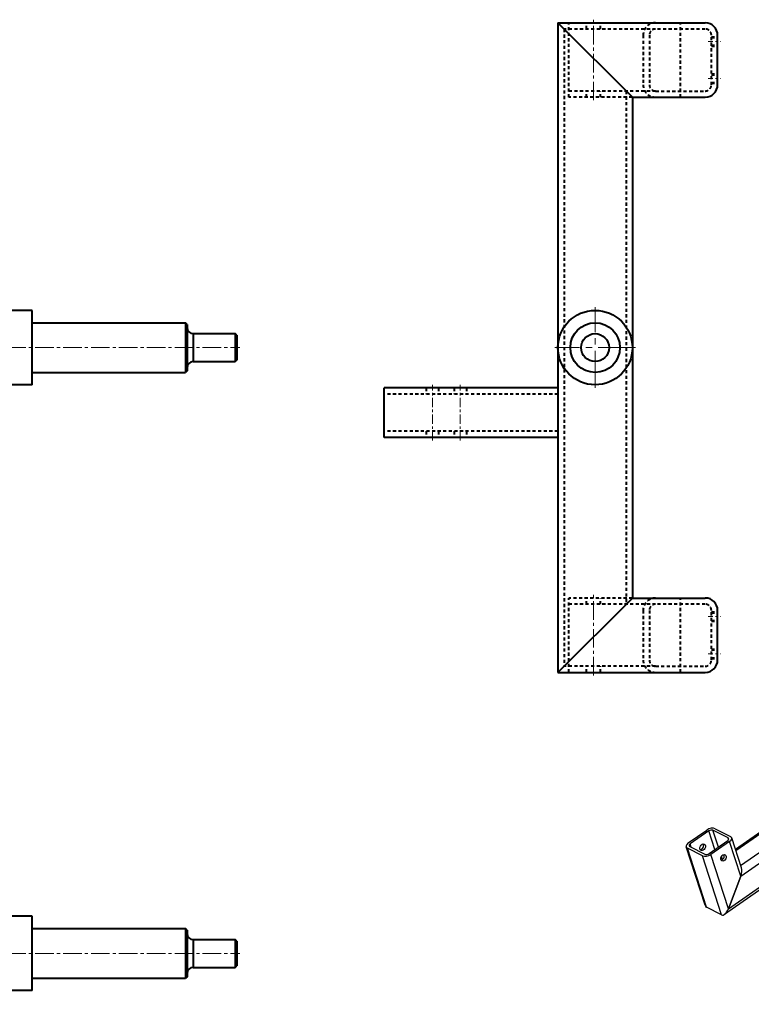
# Model space of a CAD drawing. Header units: inches. Extents: x 0 to 248, y 0 to 191.
# Tile 2 of 41: x 39 to 68, y 16 to 56. Entities that reach past the tile are written whole.
import ezdxf

# ---------------------------------------------------------------- set-up
doc = ezdxf.new("R2010")
doc.units = ezdxf.units.IN
doc.header["$MEASUREMENT"] = 0
doc.linetypes.add('CENTER2', pattern=[1.125, 0.75, -0.125, 0.125, -0.125])
doc.linetypes.add('HIDDEN2', pattern=[0.1875, 0.125, -0.0625])
doc.layers.get('0').update_dxf_attribs({"lineweight": 40})
doc.layers.add('CENTER', color=1, linetype='CENTER2', lineweight=20)
doc.layers.add('convert', color=3, linetype='Continuous')
doc.layers.add('PV-DF4', color=7, linetype='Continuous')

# ---------------------------------------------------------------- blocks, each defined once
blk = doc.blocks.new('*U12')
at = {"layer": 'PV-DF4'}
for p, q in [((28.078, 28.41), (29.016, 29.064)), ((29.168, 28.986), (28.231, 28.333)), ((29.458, 28.088), (29.168, 28.986)), ((29.604, 28.189), (29.338, 29.013)), ((30.1, 28.627), (29.338, 29.013)), ((29.526, 29.144), (30.288, 28.758)), ((30.121, 28.563), (30.1, 28.627)), ((32.157, 23.115), (30.364, 28.677)), ((22.115, 28.246), (20.615, 27.201)), ((22.115, 28.246), (20.615, 27.201)), ((29.064, 24.725), (22.115, 28.246)), ((28.976, 24.998), (22.594, 28.232)), ((29.744, 22.618), (27.95, 28.179)), ((29.819, 22.537), (28.026, 28.098)), ((28.788, 27.712), (28.026, 28.098)), ((28.213, 28.229), (28.975, 27.843)), ((28.274, 28.198), (28.231, 28.333)), ((29.145, 27.87), (30.083, 28.523)), ((30.235, 28.446), (29.298, 27.792)), ((31.092, 22.23), (29.298, 27.792)), ((32.029, 22.884), (30.235, 28.446)), ((31.557, 24.975), (35.725, 27.879)), ((37.428, 28.533), (36.25, 27.712)), ((37.614, 28.523), (37.544, 28.543)), ((38.127, 27.788), (38.121, 27.716)), ((36.584, 19.109), (20.615, 27.201)), ((30.582, 22.15), (28.788, 27.712)), ((38.071, 27.61), (36.893, 26.789)), ((20.51, 26.688), (21.341, 24.111)), ((36.032, 18.604), (20.673, 26.388)), ((22.405, 24.18), (20.673, 26.388)), ((21.426, 24.054), (20.673, 26.388)), ((20.673, 26.388), (22.405, 24.18)), ((30.164, 26.451), (30.098, 26.657)), ((32.553, 23.231), (36.868, 26.239)), ((30.453, 25.557), (30.386, 25.763)), ((21.34, 24.116), (15.831, 20.277)), ((15.989, 20.264), (21.426, 24.054)), ((21.426, 24.054), (22.646, 23.436)), ((21.426, 24.054), (22.646, 23.436)), ((35.325, 17.633), (22.405, 24.18)), ((22.646, 23.436), (22.405, 24.18)), ((35.288, 17.543), (22.735, 23.904)), ((17.208, 19.646), (22.646, 23.436)), ((17.641, 19.094), (23.454, 23.145)), ((23.301, 23.617), (23.454, 23.145)), ((25.123, 22.694), (23.454, 23.145)), ((23.454, 23.145), (25.123, 22.694)), ((38.314, 20.266), (32.053, 23.438)), ((38.084, 20.154), (32.141, 23.166)), ((25.6, 22.452), (9.398, 11.16)), ((9.716, 11.625), (25.399, 22.554)), ((30.582, 22.15), (29.819, 22.537)), ((32.029, 22.884), (31.092, 22.23)), ((16.068, 19.227), (15.812, 20.021)), ((15.964, 19.944), (16.102, 20.04)), ((15.964, 19.944), (16.22, 19.149)), ((15.989, 20.264), (17.208, 19.646)), ((17.272, 19.447), (16.053, 20.065)), ((38.084, 20.154), (36.584, 19.109)), ((38.084, 20.154), (36.584, 19.109)), ((39.606, 15.436), (38.084, 20.154)), ((39.889, 15.397), (38.321, 20.258)), ((14.271, 17.975), (16.068, 19.227)), ((16.22, 19.149), (14.424, 17.897)), ((17.518, 19.081), (14.995, 17.322)), ((16.22, 19.149), (16.068, 19.227)), ((17.745, 18.377), (17.489, 19.171)), ((17.641, 19.094), (17.897, 18.3)), ((36.584, 19.109), (37.401, 16.576)), ((13.206, 18.448), (10.281, 16.409)), ((10.313, 16.309), (13.364, 18.435)), ((14.583, 17.817), (13.364, 18.435)), ((17.63, 18.732), (15.11, 16.975)), ((15.224, 16.62), (17.745, 18.377)), ((17.897, 18.3), (15.272, 16.47)), ((17.897, 18.3), (17.745, 18.377)), ((35.325, 17.633), (36.032, 18.604)), ((36.032, 18.604), (35.325, 17.633)), ((36.032, 18.604), (36.785, 16.27)), ((6.477, 16.922), (7.977, 17.967)), ((8.13, 17.89), (6.63, 16.845)), ((8.613, 16.392), (8.13, 17.89)), ((8.905, 16.595), (8.47, 17.943)), ((9.689, 17.325), (8.47, 17.943)), ((8.657, 18.074), (9.877, 17.456)), ((10.7, 15.11), (14.583, 17.817)), ((35.481, 16.946), (35.287, 17.548)), ((35.325, 17.633), (35.566, 16.888)), ((6.717, 16.575), (6.63, 16.845)), ((8.154, 16.072), (9.654, 17.117)), ((9.807, 17.04), (8.307, 15.995)), ((9.73, 17.198), (9.689, 17.325)), ((10.704, 14.259), (9.807, 17.04)), ((10.763, 14.915), (9.978, 17.348)), ((10.704, 14.259), (15.016, 17.265)), ((15.272, 16.47), (15.016, 17.265)), ((29.97, 13.112), (35.479, 16.951)), ((30.128, 13.099), (35.566, 16.888)), ((35.566, 16.888), (36.785, 16.27)), ((35.566, 16.888), (36.785, 16.27)), ((7.828, 11.897), (6.306, 16.614)), ((7.945, 11.739), (6.407, 16.506)), ((7.627, 15.888), (6.407, 16.506)), ((6.595, 16.637), (7.814, 16.019)), ((9.164, 11.121), (7.627, 15.888)), ((9.716, 11.625), (8.307, 15.995)), ((31.348, 12.481), (36.785, 16.27)), ((31.781, 11.929), (37.593, 15.98)), ((37.401, 16.576), (37.593, 15.98)), ((37.593, 15.98), (39.606, 15.436)), ((39.606, 15.436), (37.593, 15.98)), ((9.233, 15.577), (9.147, 15.845)), ((23.537, 3.995), (39.886, 15.389)), ((23.856, 4.46), (39.606, 15.436)), ((9.716, 11.625), (10.704, 14.259)), ((10.704, 14.259), (9.716, 11.625)), ((30.208, 12.062), (29.951, 12.856)), ((30.104, 12.779), (30.242, 12.875)), ((30.104, 12.779), (30.36, 11.984)), ((30.128, 13.099), (31.348, 12.481)), ((31.412, 12.282), (30.192, 12.9)), ((28.411, 10.81), (30.208, 12.062)), ((30.36, 11.984), (28.563, 10.732)), ((29.135, 10.157), (31.657, 11.916)), ((30.208, 12.062), (30.36, 11.984)), ((31.884, 11.212), (31.628, 12.006)), ((31.781, 11.929), (32.037, 11.135)), ((9.164, 11.121), (7.945, 11.739)), ((9.164, 11.121), (7.945, 11.739)), ((24.42, 9.244), (27.345, 11.282)), ((24.453, 9.144), (27.503, 11.27)), ((28.723, 10.652), (27.503, 11.27)), ((29.249, 9.81), (31.77, 11.567)), ((29.364, 9.455), (31.884, 11.212)), ((32.037, 11.135), (29.412, 9.305)), ((31.884, 11.212), (32.037, 11.135)), ((20.617, 9.757), (22.117, 10.802)), ((22.269, 10.725), (20.769, 9.68)), ((22.753, 9.227), (22.269, 10.725)), ((23.044, 9.43), (22.609, 10.778)), ((23.829, 10.16), (22.609, 10.778)), ((22.797, 10.909), (24.016, 10.291)), ((24.839, 7.945), (28.723, 10.652)), ((20.856, 9.41), (20.769, 9.68)), ((22.294, 8.907), (23.794, 9.952)), ((23.946, 9.875), (22.446, 8.83)), ((23.87, 10.033), (23.829, 10.16)), ((24.843, 7.094), (23.946, 9.875)), ((24.117, 10.183), (24.902, 7.75)), ((24.843, 7.094), (29.156, 10.1)), ((29.412, 9.305), (29.156, 10.1)), ((20.446, 9.449), (21.967, 4.732)), ((22.084, 4.574), (20.547, 9.341)), ((21.766, 8.723), (20.547, 9.341)), ((20.734, 9.472), (21.954, 8.854)), ((23.856, 4.46), (22.446, 8.83)), ((23.304, 3.956), (21.766, 8.723)), ((23.372, 8.412), (23.286, 8.68)), ((24.843, 7.094), (23.856, 4.46)), ((23.856, 4.46), (24.843, 7.094)), ((23.304, 3.956), (22.084, 4.574)), ((23.304, 3.956), (22.084, 4.574))]:
    blk.add_line(p, q, dxfattribs=at)
for centre, major_axis, ratio, start_param, end_param in [((29.244, 28.948), (0.357, 0.115), 0.550485, 0.506953, 2.077749), ((29.244, 28.948), (-0.119, -0.038), 0.550485, 3.648545, 5.219342), ((30.007, 28.562), (0.119, 0.038), 0.550485, 5.219342, 6.790138), ((30.007, 28.562), (0.357, 0.115), 0.550485, 5.219342, 6.790138), ((37.75, 28.072), (-0.322, 0.461), 0.40533, 4.066174, 6.283185), ((22.548, 27.694), (-0.456, 0.534), 0.649097, 5.283208, 6.219319), ((22.548, 27.694), (-0.456, 0.534), 0.649097, 5.283208, 6.219319), ((28.307, 28.294), (-0.357, -0.115), 0.550485, 5.219342, 6.790138), ((28.307, 28.294), (-0.119, -0.038), 0.550485, 5.219342, 6.790138), ((29.069, 27.908), (-0.357, -0.115), 0.550485, 0.506953, 2.077749), ((29.069, 27.908), (0.119, 0.038), 0.550485, 3.648545, 5.219342), ((36.297, 27.059), (-0.572, 0.82), 0.40533, 3.141593, 6.283185), ((37.797, 28.104), (0.286, -0.41), 0.40533, 0.924581, 2.68222), ((37.75, 28.072), (-0.322, 0.461), 0.40533, 3.141593, 4.066174), ((37.797, 28.104), (0.286, -0.41), 0.40533, 0.459372, 0.924581), ((21.048, 26.649), (-0.456, 0.534), 0.649097, 6.219319, 7.790116), ((21.048, 26.649), (-0.456, 0.534), 0.649097, 6.219319, 7.790116), ((36.484, 27.19), (-0.322, 0.461), 0.40533, 3.756006, 5.668771), ((30.111, 26.657), (0.113, 0.223), 0.729845, 3.628989, 5.795788), ((30.399, 25.763), (0.113, 0.223), 0.729845, 3.628989, 5.795788), ((31.609, 23.792), (-0.858, 1.231), 0.40533, 4.066174, 5.19158), ((21.929, 23.918), (-0.588, 0.198), 0.094253, 0.069631, 0.576584), ((21.929, 23.918), (-0.588, 0.198), 0.094253, 0.069631, 0.576584), ((22.78, 24.442), (0.456, -0.534), 0.649097, 4.648523, 5.283208), ((22.78, 24.442), (0.456, -0.534), 0.649097, 4.648523, 5.283208), ((23.149, 23.3), (-0.588, 0.198), 0.094253, 0.576584, 2.14738), ((23.149, 23.3), (-0.588, 0.198), 0.094253, 0.576584, 2.14738), ((31.8, 23), (0.357, 0.115), 0.550485, 5.219342, 6.283185), ((31.609, 23.792), (-0.858, 1.231), 0.40533, 3.936548, 4.066174), ((30.101, 22.733), (-0.357, -0.115), 0.550485, 0, 0.506953), ((30.863, 22.346), (-0.357, -0.115), 0.550485, 0.506953, 2.077749), ((16.117, 19.867), (-0.286, 0.41), 0.40533, 5.63697, 7.207766), ((16.117, 19.867), (-0.143, 0.205), 0.40533, 5.63697, 7.207766), ((37.907, 19.911), (0.411, 0.351), 0.153438, 6.219319, 7.283163), ((37.907, 19.911), (0.411, 0.351), 0.153438, 6.219319, 7.283163), ((17.336, 19.249), (0.286, -0.41), 0.40533, 0.924581, 2.495377), ((17.336, 19.249), (-0.143, 0.205), 0.40533, 4.066174, 5.63697), ((36.407, 18.866), (0.411, 0.351), 0.153438, 0.999978, 2.570774), ((36.407, 18.866), (0.411, 0.351), 0.153438, 0.999978, 2.570774), ((13.492, 18.037), (-0.286, 0.41), 0.40533, 5.63697, 6.283185), ((8.282, 17.813), (0.476, 0.153), 0.550485, 0.506953, 2.077749), ((8.282, 17.813), (-0.238, -0.077), 0.550485, 3.648545, 5.219342), ((14.711, 17.419), (-0.286, 0.41), 0.40533, 4.066174, 5.63697), ((35.7, 17.895), (-0.411, -0.351), 0.153438, 5.712367, 6.219319), ((35.7, 17.895), (-0.411, -0.351), 0.153438, 5.712367, 6.219319), ((6.782, 16.767), (-0.476, -0.153), 0.550485, 5.219342, 6.790138), ((6.782, 16.767), (-0.238, -0.077), 0.550485, 5.219342, 6.790138), ((7.484, 16.65), (0.127, 0.251), 0.729845, 3.570955, 5.853823), ((9.502, 17.195), (0.238, 0.077), 0.550485, 5.219342, 6.790138), ((9.502, 17.195), (0.476, 0.153), 0.550485, 5.219342, 6.790138), ((36.069, 16.753), (-0.588, 0.198), 0.094253, 0.069631, 0.576584), ((36.069, 16.753), (-0.588, 0.198), 0.094253, 0.069631, 0.576584), ((8.002, 16.149), (-0.476, -0.153), 0.550485, 0.506953, 2.077749), ((8.002, 16.149), (0.238, 0.077), 0.550485, 3.648545, 5.219342), ((9.161, 15.8), (0.127, 0.251), 0.729845, 3.570955, 5.853823), ((37.288, 16.135), (-0.588, 0.198), 0.094253, 0.576584, 2.14738), ((37.288, 16.135), (-0.588, 0.198), 0.094253, 0.576584, 2.14738), ((39.301, 15.591), (0.588, -0.198), 0.094253, 5.288973, 6.352817), ((39.301, 15.591), (0.588, -0.198), 0.094253, 5.288973, 6.352817), ((10.399, 14.414), (0.225, 0.668), 0.481199, 4.642758, 5.706601), ((10.399, 14.414), (0.225, 0.668), 0.481199, 4.642758, 5.706601), ((30.256, 12.702), (-0.286, 0.41), 0.40533, 5.63697, 7.207766), ((30.256, 12.702), (-0.143, 0.205), 0.40533, 5.63697, 7.207766), ((31.476, 12.084), (0.286, -0.41), 0.40533, 0.924581, 2.495377), ((31.476, 12.084), (-0.143, 0.205), 0.40533, 4.066174, 5.63697), ((8.192, 12.397), (-0.225, -0.668), 0.481199, 5.706601, 6.213554), ((8.192, 12.397), (-0.225, -0.668), 0.481199, 5.706601, 6.213554), ((9.411, 11.779), (-0.225, -0.668), 0.481199, 6.213554, 7.78435), ((9.411, 11.779), (-0.225, -0.668), 0.481199, 6.213554, 7.78435), ((27.631, 10.872), (-0.286, 0.41), 0.40533, 5.63697, 6.283185), ((22.422, 10.648), (0.476, 0.153), 0.550485, 0.506953, 2.077749), ((22.422, 10.648), (-0.238, -0.077), 0.550485, 3.648545, 5.219342), ((28.851, 10.254), (-0.286, 0.41), 0.40533, 4.066174, 5.63697), ((20.922, 9.602), (-0.476, -0.153), 0.550485, 5.219342, 6.790138), ((20.922, 9.602), (-0.238, -0.077), 0.550485, 5.219342, 6.790138), ((21.623, 9.485), (0.127, 0.251), 0.729845, 3.570955, 5.853823), ((23.641, 10.03), (0.238, 0.077), 0.550485, 5.219342, 6.790138), ((23.641, 10.03), (0.476, 0.153), 0.550485, 5.219342, 6.790138), ((22.141, 8.984), (-0.476, -0.153), 0.550485, 0.506953, 2.077749), ((22.141, 8.984), (0.238, 0.077), 0.550485, 3.648545, 5.219342), ((23.3, 8.635), (0.127, 0.251), 0.729845, 3.570955, 5.853823), ((24.538, 7.249), (0.225, 0.668), 0.481199, 4.642758, 5.706601), ((24.538, 7.249), (0.225, 0.668), 0.481199, 4.642758, 5.706601), ((22.331, 5.232), (-0.225, -0.668), 0.481199, 5.706601, 6.213554), ((22.331, 5.232), (-0.225, -0.668), 0.481199, 5.706601, 6.213554), ((23.551, 4.614), (-0.225, -0.668), 0.481199, 6.213554, 7.78435), ((23.551, 4.614), (-0.225, -0.668), 0.481199, 6.213554, 7.78435)]:
    blk.add_ellipse(centre, major_axis=major_axis, ratio=ratio, start_param=start_param, end_param=end_param, dxfattribs=at)
for centre, major_axis in [((30.263, 26.58), (0.113, 0.223)), ((30.551, 25.686), (0.113, 0.223)), ((7.636, 16.573), (0.127, 0.251)), ((9.313, 15.723), (0.127, 0.251)), ((21.776, 9.408), (0.127, 0.251)), ((23.453, 8.558), (0.127, 0.251))]:
    blk.add_ellipse(centre, major_axis=major_axis, ratio=0.729845, dxfattribs=at)

msp = doc.modelspace()

# ---------------------------------------------------------------- linework, layer by layer
for p, q in [((60.454, 55.856), (60.454, 29.669)), ((60.454, 55.856), (63.454, 52.856)), ((60.454, 55.856), (66.391, 55.856)), ((66.891, 53.356), (66.891, 55.356)), ((63.454, 52.856), (63.454, 32.669)), ((63.454, 52.856), (66.391, 52.856)), ((39.255, 44.263), (38.255, 44.263)), ((39.255, 41.263), (39.255, 44.263)), ((39.255, 43.763), (45.442, 43.763)), ((45.442, 43.763), (45.442, 41.763)), ((45.505, 43.7), (45.442, 43.763)), ((45.505, 43.7), (45.505, 41.825)), ((45.755, 43.325), (47.442, 43.325)), ((45.755, 43.325), (45.755, 42.2)), ((47.442, 43.325), (47.442, 42.2)), ((47.505, 43.263), (47.442, 43.325)), ((47.505, 43.263), (47.505, 42.263)), ((45.755, 42.2), (47.442, 42.2)), ((47.442, 42.2), (47.505, 42.263)), ((39.255, 41.763), (45.442, 41.763)), ((45.505, 41.825), (45.442, 41.763)), ((39.255, 41.263), (38.255, 41.263)), ((60.454, 41.138), (53.454, 41.138)), ((53.454, 39.138), (53.454, 41.138)), ((60.454, 39.138), (53.454, 39.138)), ((60.454, 29.669), (63.454, 32.669)), ((63.454, 32.669), (66.391, 32.669)), ((66.891, 30.169), (66.891, 32.169)), ((60.454, 29.669), (66.391, 29.669)), ((39.255, 19.841), (38.255, 19.841)), ((39.255, 16.841), (39.255, 19.841)), ((39.255, 19.341), (45.442, 19.341)), ((45.505, 19.278), (45.442, 19.341)), ((45.442, 19.341), (45.442, 17.341)), ((45.505, 19.278), (45.505, 17.403)), ((45.755, 18.903), (47.442, 18.903)), ((45.755, 18.903), (45.755, 17.778)), ((47.505, 18.841), (47.442, 18.903)), ((47.442, 18.903), (47.442, 17.778)), ((47.505, 18.841), (47.505, 17.841)), ((45.755, 17.778), (47.442, 17.778)), ((47.442, 17.778), (47.505, 17.841)), ((39.255, 17.341), (45.442, 17.341)), ((45.505, 17.403), (45.442, 17.341)), ((39.255, 16.841), (38.255, 16.841))]:
    msp.add_line(p, q)
at = {"linetype": 'HIDDEN2'}
for p, q in [((64.391, 55.606), (60.704, 55.606)), ((60.704, 55.606), (60.704, 29.919)), ((60.891, 52.856), (60.891, 55.856)), ((61.61, 55.606), (61.61, 55.856)), ((62.172, 55.606), (62.172, 55.856)), ((65.391, 52.856), (65.391, 55.856)), ((66.641, 55.294), (66.891, 55.294)), ((66.641, 55.263), (66.891, 55.263)), ((66.641, 54.95), (66.891, 54.95)), ((66.641, 54.919), (66.891, 54.919)), ((66.641, 53.794), (66.891, 53.794)), ((66.641, 53.763), (66.891, 53.763)), ((66.641, 53.45), (66.891, 53.45)), ((66.641, 53.419), (66.891, 53.419)), ((64.391, 53.106), (60.891, 53.106)), ((63.454, 52.856), (60.891, 52.856)), ((61.61, 52.856), (61.61, 53.106)), ((62.172, 52.856), (62.172, 53.106)), ((63.204, 53.106), (63.204, 32.419)), ((60.454, 40.888), (53.454, 40.888)), ((55.141, 41.138), (55.141, 40.888)), ((55.641, 41.138), (55.641, 40.888)), ((56.266, 41.138), (56.266, 40.888)), ((56.766, 41.138), (56.766, 40.888)), ((60.454, 39.388), (53.454, 39.388)), ((55.141, 39.388), (55.141, 39.138)), ((55.641, 39.388), (55.641, 39.138)), ((56.266, 39.388), (56.266, 39.138)), ((56.766, 39.388), (56.766, 39.138)), ((60.891, 29.669), (60.891, 32.669)), ((63.454, 32.669), (60.891, 32.669)), ((61.61, 32.419), (61.61, 32.669)), ((62.172, 32.419), (62.172, 32.669)), ((65.391, 29.669), (65.391, 32.669)), ((64.391, 32.419), (60.891, 32.419)), ((66.641, 32.106), (66.891, 32.106)), ((66.641, 32.075), (66.891, 32.075)), ((66.641, 31.763), (66.891, 31.763)), ((66.641, 31.731), (66.891, 31.731)), ((66.641, 30.606), (66.891, 30.606)), ((66.641, 30.575), (66.891, 30.575)), ((66.641, 30.263), (66.891, 30.263)), ((66.641, 30.231), (66.891, 30.231)), ((64.391, 29.919), (60.704, 29.919)), ((61.61, 29.669), (61.61, 29.919)), ((62.172, 29.669), (62.172, 29.919))]:
    msp.add_line(p, q, dxfattribs=at)
for points in [[(64.391, 55.856, 0.414214), (63.891, 55.356), (63.891, 53.356, 0.414214), (64.391, 52.856)], [(64.391, 32.669, 0.414214), (63.891, 32.169), (63.891, 30.169, 0.414214), (64.391, 29.669)]]:
    msp.add_lwpolyline(points, format="xyb", dxfattribs=at)
for points in [[(64.141, 55.356), (64.141, 53.356, 0.414214), (64.391, 53.106), (66.391, 53.106, 0.414214), (66.641, 53.356), (66.641, 55.356, 0.414214), (66.391, 55.606), (64.391, 55.606, 0.414214)], [(64.141, 32.169), (64.141, 30.169, 0.414214), (64.391, 29.919), (66.391, 29.919, 0.414214), (66.641, 30.169), (66.641, 32.169, 0.414214), (66.391, 32.419), (64.391, 32.419, 0.414214)]]:
    msp.add_lwpolyline(points, format="xyb", close=True, dxfattribs=at)
for radius in [1.5, 1, 0.562]:
    msp.add_circle((61.954, 42.763), radius)
for centre, radius, start, end in [((66.391, 55.356), 0.5, 0, 90), ((66.391, 53.356), 0.5, 270, 0), ((45.755, 43.575), 0.25, 180, 270), ((45.755, 41.95), 0.25, 90, 180), ((66.391, 32.169), 0.5, 0, 90), ((66.391, 30.169), 0.5, 270, 0), ((45.755, 19.153), 0.25, 180, 270), ((45.755, 17.528), 0.25, 90, 180)]:
    msp.add_arc(centre, radius, start, end)
at = {"layer": 'CENTER'}
for p, q in [((61.891, 52.731), (61.891, 55.981)), ((38.255, 42.763), (47.63, 42.763)), ((61.891, 29.544), (61.891, 32.794)), ((38.255, 18.341), (47.63, 18.341))]:
    msp.add_line(p, q, dxfattribs=at)
at = {"layer": 'CENTER', "ltscale": 0.25}
for p, q in [((66.516, 55.106), (67.016, 55.106)), ((66.516, 53.606), (67.016, 53.606)), ((66.516, 31.919), (67.016, 31.919)), ((66.516, 30.419), (67.016, 30.419))]:
    msp.add_line(p, q, dxfattribs=at)
at = {"layer": 'CENTER', "ltscale": 2}
for p, q in [((61.954, 41.138), (61.954, 44.388)), ((63.579, 42.763), (60.329, 42.763))]:
    msp.add_line(p, q, dxfattribs=at)
at = {"layer": 'CENTER', "ltscale": 0.5}
for p, q in [((55.391, 39.013), (55.391, 41.263)), ((56.516, 39.013), (56.516, 41.263))]:
    msp.add_line(p, q, dxfattribs=at)

# ---------------------------------------------------------------- block references
at = {"layer": 'convert', "xscale": 0.5, "yscale": 0.5, "zscale": 0.5}
msp.add_blockref('*U12', (62.47, 14.333), dxfattribs=at)

doc.saveas('drawing.dxf')
